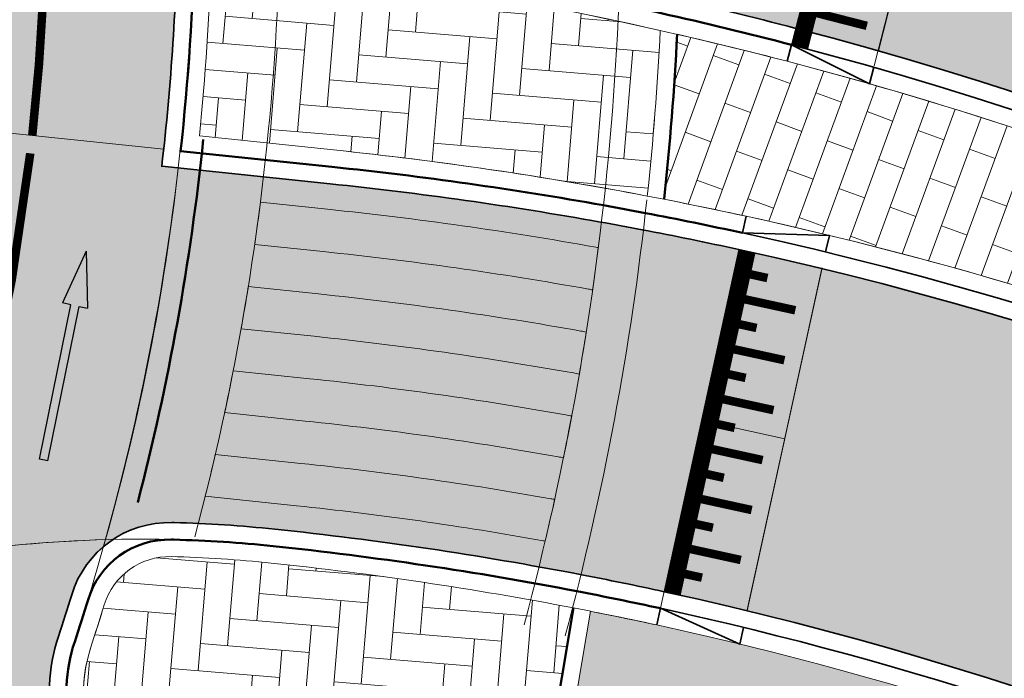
# Model space of a CAD drawing. Header units: metres. Extents: x 196674 to 197628, y 355499 to 356232.
# Tile 174 of 209: x 196725 to 196736, y 356119 to 356127. Entities that reach past the tile are written whole.
import ezdxf

# ---------------------------------------------------------------- set-up
doc = ezdxf.new("R2010")
doc.units = ezdxf.units.M
doc.linetypes.add('VW-5050_STREEP', pattern=[1, 0.5, -0.5])
doc.layers.get('0').update_dxf_attribs({"lineweight": 25})
doc.layers.get('Defpoints').update_dxf_attribs({"color": 231, "lineweight": 18})
for name, color, linetype, lineweight in [('B-WE-VH-HERSTRATEN-A', 252, 'Continuous', 18), ('N-WE-VH-DREMPEL-G', 30, 'Continuous', 9), ('N-WE-VH-KANTOPSLUITING_ACHTERKANTBAND-G', 50, 'Continuous', 18), ('N-WE-VH-MATERIAALGRENS-G', 7, 'Continuous', 13)]:
    doc.layers.add(name, color=color, linetype=linetype, lineweight=lineweight)
for name, color, linetype, lineweight, true_color in [('N-WE-GR-BEPLANTING_BEPLANTINGSPLAN_KRAGTEN-V', 7, 'Continuous', 5, 0xa3c04c), ('N-WE-VH-GESLOTENVERHARDING_ASFALT_FIETSPAD-A-200', 7, 'Continuous', 5, 0xe98094), ('N-WE-VH-GESLOTENVERHARDING_ASFALT_RIJBAAN-V', 7, 'Continuous', 5, 0xd6d6d6), ('N-WE-VH-GOOT-TEGEL_200x200-G', 7, 'Continuous', 35, 0x00a5a5), ('N-WE-VH-KANTOPSLUITING_GELEIDEBAND_50 200-G', 1, 'Continuous', 35, 0xff0000), ('N-WE-VH-KANTOPSLUITING_OPSLUITBAND_200X250-G', 7, 'Continuous', 50, 0x0029a5), ('N-WE-VH-KANTOPSLUITING_TROTTOIRBAND_180X200-G', 6, 'Continuous', 35, 0xff00ff), ('N-WE-VH-KANTOPSLUITING_VERLOOPBAND_GELEIDEBAND_50 200_OPSLUITBAND_200X250-G', 1, 'Continuous', 35, 0xff0000), ('N-WE-VH-KANTOPSLUITING_VERLOOPBAND_TROTTOIRBAND_180 200_OPSLUITBAND_200X250-G', 6, 'Continuous', 35, 0xff00ff), ('N-WE-VH-OPENVERHARDING_STRAATBAKSTEEN_ROOD_ELLEBOOG_LINGE-A', 7, 'Continuous', 5, 0xdaaea0), ('N-WE-VH-OPENVERHARDING_STRAATBAKSTEEN_ROOD_HALFSTEENS-LINGE-A', 7, 'Continuous', 5, 0xdaaea0), ('N-WE-VW-MARKERING_DREMPEL-G', 7, 'Continuous', 13, 0xffffff), ('N-WE-VW-MARKERING_DWARS_OVERSTEEK_BLOKSTREEP-G', 7, 'VW-BLOK50', 50, 0xffffff), ('N-WE-VW-MARKERING_DWARS_OVERSTEEK_KANALISATIESTREEP50-G', 7, 'VW-5050_STREEP', 13, 0xffffff), ('N-WE-VW-MARKERING_DWARS_OVERSTEEK_VOETGANGERS-G', 7, 'Continuous', 0, 0xffffff), ('N-WE-VW-MARKERING_DWARS_OVERSTEEK_VOETGANGERS-V', 7, 'Continuous', 18, 0xffffff), ('N-WE-VW-MARKERING_LANGS_STREEP_DOORGETROKKEN_010-G', 7, 'Continuous', 13, 0xffffff), ('N-WE-VW-MARKERING_PIJL-S', 7, 'Continuous', 25, 0xffffff)]:
    doc.layers.add(name, color=color, linetype=linetype, lineweight=lineweight, true_color=true_color)
doc.layers.add('N-WE-VH-HULPLIJN-G', color=40, linetype='Continuous', lineweight=5, plot=False)
doc.linetypes.add('VW-BLOK50', pattern='A,0,-0.5,[148,NLCS.SHX,S=1,R=0,X=-0.5,Y=0],-0.5', length=1)

# ---------------------------------------------------------------- blocks, each defined once
blk = doc.blocks.new('*U112')
at = {"layer": 'Defpoints'}
blk.add_lwpolyline([(-2.055, 1.598164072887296e-16), (2.055, 0)], dxfattribs=at)
at = {"layer": 'N-WE-VH-DREMPEL-G'}
blk.add_lwpolyline([(-2.055, -1.000000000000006), (2.055, -1.000000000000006)], dxfattribs=at)
at = {"layer": 'N-WE-VW-MARKERING_DREMPEL-G'}
for points, const_width in [([(-2.055, -0.09999999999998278), (2.055, -0.09999999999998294)], 0.2), ([(-1.799999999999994, -0.1999999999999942), (-1.799999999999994, -0.3999999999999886)], 0.1), ([(-1.499999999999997, -0.1999999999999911), (-1.499999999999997, -0.7999999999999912)], 0.1), ([(-1.199999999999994, -0.1999999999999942), (-1.199999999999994, -0.3999999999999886)], 0.1), ([(-0.8999999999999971, -0.1999999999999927), (-0.8999999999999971, -0.7999999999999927)], 0.1), ([(-0.5999999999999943, -0.1999999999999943), (-0.5999999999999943, -0.3999999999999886)], 0.1), ([(-0.2999999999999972, -0.1999999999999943), (-0.2999999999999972, -0.7999999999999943)], 0.1), ([(0, -0.1999999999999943), (0, -0.3999999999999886)], 0.1), ([(0.2999999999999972, -0.1999999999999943), (0.2999999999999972, -0.7999999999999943)], 0.1), ([(0.5999999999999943, -0.1999999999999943), (0.5999999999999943, -0.3999999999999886)], 0.1), ([(0.8999999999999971, -0.1999999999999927), (0.8999999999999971, -0.7999999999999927)], 0.1), ([(1.199999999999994, -0.1999999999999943), (1.199999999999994, -0.3999999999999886)], 0.1), ([(1.499999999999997, -0.1999999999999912), (1.499999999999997, -0.7999999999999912)], 0.1), ([(1.799999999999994, -0.1999999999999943), (1.799999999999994, -0.3999999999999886)], 0.1)]:
    blk.add_lwpolyline(points, dxfattribs=dict(at, const_width=const_width))
blk = doc.blocks.new('*U113')
at = {"layer": 'Defpoints'}
blk.add_lwpolyline([(-1.93435529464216, 1.450416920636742e-16), (1.93435529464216, 0)], dxfattribs=at)
at = {"layer": 'N-WE-VH-DREMPEL-G'}
blk.add_lwpolyline([(-1.93435529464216, -1.000000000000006), (1.93435529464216, -1.000000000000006)], dxfattribs=at)
at = {"layer": 'N-WE-VW-MARKERING_DREMPEL-G'}
for points, const_width in [([(-1.93435529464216, -0.0999999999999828), (1.93435529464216, -0.09999999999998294)], 0.2), ([(-1.499999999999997, -0.1999999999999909), (-1.499999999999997, -0.7999999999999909)], 0.1), ([(-1.199999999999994, -0.1999999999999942), (-1.199999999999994, -0.3999999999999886)], 0.1), ([(-0.8999999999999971, -0.1999999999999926), (-0.8999999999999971, -0.7999999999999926)], 0.1), ([(-0.5999999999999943, -0.1999999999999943), (-0.5999999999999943, -0.3999999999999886)], 0.1), ([(-0.2999999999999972, -0.1999999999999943), (-0.2999999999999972, -0.7999999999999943)], 0.1), ([(0, -0.1999999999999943), (0, -0.3999999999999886)], 0.1), ([(0.2999999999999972, -0.1999999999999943), (0.2999999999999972, -0.7999999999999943)], 0.1), ([(0.5999999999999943, -0.1999999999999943), (0.5999999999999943, -0.3999999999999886)], 0.1), ([(0.8999999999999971, -0.1999999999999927), (0.8999999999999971, -0.7999999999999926)], 0.1), ([(1.199999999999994, -0.1999999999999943), (1.199999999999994, -0.3999999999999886)], 0.1), ([(1.499999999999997, -0.199999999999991), (1.499999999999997, -0.799999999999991)], 0.1)]:
    blk.add_lwpolyline(points, dxfattribs=dict(at, const_width=const_width))
blk = doc.blocks.new('N-SVW-MARKERING_PIJL_RD_2.5')
blk.add_hatch(color=256).paths.add_polyline_path([(1.850000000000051, 0.05000000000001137), (2.220446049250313e-16, 0.05000000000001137), (2.864375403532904e-14, -0.04999999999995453), (1.850000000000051, -0.04999999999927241), (1.85000000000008, -0.1499999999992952), (2.499999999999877, 4.831655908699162e-13), (1.849999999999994, 0.1500000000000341)])
for p, q in [((1.850000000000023, 0.05000000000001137), (1.849999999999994, 0.1500000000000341)), ((2.5, 4.547473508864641e-13), (1.849999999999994, 0.1500000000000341)), ((2.842170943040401e-14, 0.05000000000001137), (1.850000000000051, 0.05000000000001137)), ((2.842170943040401e-14, -0.05000000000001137), (0, 0.05000000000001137)), ((2.5, 5.115907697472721e-13), (1.85000000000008, -0.1499999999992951)), ((5.684341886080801e-14, -0.04999999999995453), (1.85000000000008, -0.0499999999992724)), ((1.850000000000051, -0.0499999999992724), (1.85000000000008, -0.1499999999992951))]:
    blk.add_line(p, q)

msp = doc.modelspace()

# ---------------------------------------------------------------- hatches: boundary and pattern name
at = {"layer": 'B-WE-VH-HERSTRATEN-A'}
h = msp.add_hatch(dxfattribs=at)
h.set_pattern_fill('ANSI32', color=256, scale=0.1, angle=45)
h.set_pattern_definition([(90, (250, 0), (-0.9525000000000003, 0), []), (90, (250.3175001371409, 0.3175001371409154), (-0.9525000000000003, 0), [])])
edge = h.paths.add_edge_path()
edge.add_line((196727.1228437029, 356143.6571406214), (196742.6762907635, 356137.6555011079))
edge.add_arc((196721.5982826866, 356083.0311468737), 58.55000000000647, 46.48807399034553, 68.89979550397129, ccw=False)
edge.add_line((196761.910282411, 356125.4934263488), (196763.099, 356125.307))
edge.add_line((196763.099, 356125.307), (196763.401096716, 356125.5205954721))
edge.add_line((196763.401096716, 356125.5205954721), (196765.6358015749, 356127.1402017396))
edge.add_line((196765.6358015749, 356127.1402017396), (196764.118, 356129.347))
edge.add_line((196764.118, 356129.347), (196762.9015975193, 356129.4511479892))
edge.add_line((196762.9015975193, 356129.4511479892), (196761.7452905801, 356128.3579629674))
edge.add_arc((196721.5982826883, 356083.0311468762), 60.54999999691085, 48.46794637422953, 60.22759152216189)
edge.add_line((196751.6647496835, 356135.5888300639), (196747.0576547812, 356139.286841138))
edge.add_line((196747.0576547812, 356139.286841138), (196744.8931915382, 356140.956512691))
edge.add_line((196744.8931915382, 356140.956512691), (196741.4512558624, 356143.6864264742))
edge.add_line((196741.4512558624, 356143.6864264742), (196738.0978340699, 356146.499580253))
edge.add_line((196738.0978340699, 356146.499580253), (196734.8301810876, 356149.4383315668))
edge.add_line((196734.8301810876, 356149.4383315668), (196729.6931792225, 356143.737186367))
edge.add_line((196729.6931792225, 356143.737186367), (196727.4828438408, 356144.5900928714))
edge.add_line((196727.4828438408, 356144.5900928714), (196727.1228437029, 356143.6571406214))
at = {"layer": 'N-WE-GR-BEPLANTING_BEPLANTINGSPLAN_KRAGTEN-V'}
h = msp.add_hatch(color=256, dxfattribs=at)
h.dxf.hatch_style = 1
edge = h.paths.add_edge_path()
edge.add_line((196740.2462898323, 356131.3580734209), (196733.610683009, 356133.9185682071))
edge.add_line((196733.610683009, 356133.9185682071), (196732.493420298, 356131.0231449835))
edge.add_arc((196723.4820244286, 356085.7105115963), 46.19999999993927, 75.66972190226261, 78.75224695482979, ccw=False)
edge.add_arc((196723.4788879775, 356085.7016810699), 46.20933207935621, 54.63470783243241, 75.6686639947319, ccw=False)
edge.add_line((196750.2242620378, 356123.3844004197), (196751.5764627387, 356125.2743245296))
edge.add_arc((196721.6144483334, 356083.0664032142), 51.76128793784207, 54.63031130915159, 68.90244048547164)
h = msp.add_hatch(color=256, dxfattribs=at)
h.dxf.hatch_style = 1
edge = h.paths.add_edge_path()
edge.add_arc((196723.3965497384, 356078.6762574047), 41.80580576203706, 77.73340540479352, 78.82429525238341)
edge.add_line((196731.4992831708, 356119.689317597), (196731.097049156, 356117.3014964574))
edge.add_arc((196731.2338909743, 356099.7020284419), 17.60000000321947, 64.51306870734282, 90.44548509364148, ccw=False)
edge.add_arc((196720.4762606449, 356077.1349420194), 42.60000000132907, 21.672323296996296, 64.5130687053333, ccw=False)
edge.add_line((196760.0649121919, 356092.8670324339), (196760.1083912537, 356092.7576205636))
edge.add_line((196760.1083912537, 356092.7576205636), (196762.7583700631, 356093.8106924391))
edge.add_line((196762.7583700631, 356093.8106924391), (196762.758367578, 356093.8106986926))
edge.add_arc((196749.1969409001, 356087.8834904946), 14.80013819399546, 23.60839542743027, 29.32391716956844)
edge.add_line((196762.1006620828, 356095.1318054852), (196759.8416625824, 356099.1533578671))
edge.add_arc((196723.3977156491, 356078.6819453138), 41.80000000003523, 29.32393503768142, 77.73331060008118)
at = {"layer": 'N-WE-VH-GESLOTENVERHARDING_ASFALT_FIETSPAD-A-200'}
h = msp.add_hatch(color=256, dxfattribs=at)
h.dxf.hatch_style = 1
edge = h.paths.add_edge_path()
edge.add_arc((196713.1795821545, 356163.0391195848), 8.20000000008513, 197.8410057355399, 241.9964353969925, ccw=False)
edge.add_line((196705.3739171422, 356160.5268310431), (196701.9792438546, 356160.2890101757))
edge.add_line((196701.9792438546, 356160.2890101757), (196701.0167133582, 356160.2276930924))
edge.add_line((196701.0167133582, 356160.2276930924), (196701.0930261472, 356156.9791562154))
edge.add_line((196701.0930261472, 356156.9791562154), (196701.8179517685, 356157.1925367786))
edge.add_arc((196701.9745657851, 356156.47953464), 0.7299999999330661, 4.988941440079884, 102.38852678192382, ccw=False)
edge.add_line((196702.7018001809, 356156.5430179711), (196702.7396812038, 356156.1090712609))
edge.add_arc((196703.5366504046, 356156.1786420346), 0.7999999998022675, 184.9889414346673, 249.3323691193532)
edge.add_arc((196697.1836168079, 356139.3370576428), 17.200000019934, 60.85072834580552, 69.33236911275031, ccw=False)
edge.add_line((196705.5615063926, 356154.3587408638), (196708.4042480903, 356152.7732876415))
edge.add_arc((196693.6942326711, 356126.398006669), 30.20000000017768, 21.025620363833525, 60.85072833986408, ccw=False)
edge.add_arc((196698.3613331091, 356128.1919335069), 25.20000000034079, 11.84163632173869, 21.025620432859, ccw=False)
edge.add_arc((196722.3105754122, 356133.2133569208), 0.7300000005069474, -32.58565125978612, 11.841635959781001, ccw=False)
edge.add_arc((196713.3953453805, 356130.8055263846), 9.740940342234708, 9.163349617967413, 11.93642527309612, ccw=False)
edge.add_line((196723.0119750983, 356132.3567683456), (196726.6776253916, 356131.4257845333))
edge.add_line((196726.6776253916, 356131.4257845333), (196726.6348492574, 356131.7865528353))
edge.add_arc((196727.5694646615, 356132.5392108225), 1.199999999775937, 178.2205960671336, 218.8449470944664, ccw=False)
edge.add_arc((196729.5685002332, 356132.4771078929), 3.199999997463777, 168.2835259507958, 178.2205960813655, ccw=False)
edge.add_arc((196698.0829821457, 356128.2182483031), 28.77397988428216, 9.822380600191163, 25.89733572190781)
edge.add_arc((196728.5748444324, 356144.9342663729), 6.200000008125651, 209.5449264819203, 222.001070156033, ccw=False)
edge.add_arc((196728.5748444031, 356144.9342663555), 6.199999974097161, 207.9870766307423, 209.5449264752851, ccw=False)
edge.add_arc((196693.6942326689, 356126.398006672), 33.30000000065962, 27.98707663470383, 61.99643539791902)
edge = h.paths.add_edge_path()
edge.add_line((196726.6776253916, 356131.4257845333), (196723.0119750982, 356132.3567683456))
edge.add_arc((196697.1965275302, 356128.0951538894), 26.16483691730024, 0.12534763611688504, 9.373848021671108, ccw=False)
edge.add_line((196723.361301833, 356128.1523954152), (196723.5612606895, 356128.1315229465))
edge.add_line((196723.5612606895, 356128.1315229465), (196723.5599776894, 356127.9305702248))
edge.add_line((196723.5599776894, 356127.9305702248), (196726.6552761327, 356127.6064528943))
edge.add_line((196726.6552761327, 356127.6064528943), (196726.6586898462, 356127.8051505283))
edge.add_line((196726.6586898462, 356127.8051505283), (196726.8537243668, 356127.7866476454))
edge.add_arc((196698.0829941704, 356128.2182521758), 28.77396737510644, 359.1405409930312, 366.4002583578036)
edge = h.paths.add_edge_path()
edge.add_line((196726.6552761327, 356127.6064528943), (196723.5599776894, 356127.9305702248))
edge.add_arc((196698.3613332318, 356128.1919335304), 25.19999986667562, 353.7137996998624, 359.40574274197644, ccw=False)
edge.add_line((196723.4098144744, 356125.4326617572), (196726.4931071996, 356125.1108158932))
edge.add_arc((196698.3613330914, 356128.1919335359), 28.30000000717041, 353.7496230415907, 358.8145596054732)
edge = h.paths.add_edge_path()
edge.add_line((196726.6640453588, 356124.8918860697), (196726.4706292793, 356124.9120755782))
edge.add_line((196726.4706292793, 356124.9120755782), (196726.4931071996, 356125.1108158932))
edge.add_line((196726.4931071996, 356125.1108158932), (196723.4098144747, 356125.4326617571))
edge.add_arc((196721.1431302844, 356125.5908074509), 2.272194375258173, 350.9638858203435, 356.00896272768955, ccw=False)
edge.add_arc((196723.5233378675, 356127.5021583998), 2.272301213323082, 261.51829040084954, 266.56336730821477, ccw=False)
edge.add_arc((196698.3613330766, 356128.1919335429), 25.00000002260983, 340.67029547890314, 353.2527941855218, ccw=False)
edge.add_arc((196726.2178682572, 356105.4993566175), 15.03532259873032, 91.5522566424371, 106.48225911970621, ccw=False)
edge.add_arc((196699.5186334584, 356127.9374032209), 27.31572005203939, 344.2638382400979, 353.5986005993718)
h = msp.add_hatch(color=256, dxfattribs=at)
h.dxf.hatch_style = 1
edge = h.paths.add_edge_path()
edge.add_arc((196731.2338909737, 356099.7020284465), 15.1999999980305, 131.7408709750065, 139.133363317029, ccw=False)
edge.add_arc((196697.4411228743, 356128.7620696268), 29.5695673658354, 323.1867188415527, 336.9266482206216)
edge.add_arc((196698.8433177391, 356127.9968778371), 27.98008317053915, 337.2429147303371, 340.1399088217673)
edge.add_arc((196727.3792191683, 356118.7028707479), 2.229987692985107, 161.9663176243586, 185.4426574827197, ccw=False)
edge.add_line((196725.2587803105, 356119.3932215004), (196725.4140313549, 356119.8828110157))
edge.add_arc((196726.5611422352, 356119.5304807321), 1.200000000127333, 130.1943875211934, 162.9258801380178, ccw=False)
edge.add_line((196725.7866827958, 356120.4471118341), (196725.8105812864, 356120.5291617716))
edge.add_arc((196726.2178682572, 356105.4993566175), 15.03532259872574, 91.55225664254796, 106.482259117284)
edge.add_arc((196711.2382663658, 356123.5111628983), 11.30065164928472, 340.2254881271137, 341.4541680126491, ccw=False)
edge.add_line((196721.8725340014, 356119.6879339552), (196721.9462867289, 356119.458522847))
edge.add_line((196721.9462867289, 356119.458522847), (196721.8997151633, 356119.3337695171))
edge.add_arc((196698.3613330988, 356128.1919335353), 25.14999999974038, 320.158372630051, 339.3772508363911, ccw=False)
edge.add_arc((196696.7938970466, 356129.4998025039), 27.19141544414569, 279.57550743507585, 320.15837262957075, ccw=False)
edge.add_arc((196701.9575508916, 356098.8908797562), 3.850000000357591, 99.57550742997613, 139.3748385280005)
edge.add_arc((196696.7938970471, 356129.49980251), 28.19141545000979, 266.8068283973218, 274.56052429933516, ccw=False)
edge.add_arc((196695.2614420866, 356102.0311010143), 0.6799999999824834, 184.1388619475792, 266.80682839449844, ccw=False)
edge.add_line((196694.5832154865, 356101.9820227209), (196694.3109379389, 356101.5533046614))
edge.add_arc((196704.6027978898, 356095.3177957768), 12.03345138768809, 148.789667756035, 160.9998374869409)
edge.add_arc((196693.5759747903, 356098.5954689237), 0.7299999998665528, 84.05548302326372, 118.74067233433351, ccw=False)
edge.add_arc((196696.7938970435, 356129.4998024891), 30.34141542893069, 264.0554830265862, 267.3054934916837)
edge.add_arc((196695.2641030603, 356096.9943652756), 2.199999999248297, 63.50519405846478, 87.30549349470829, ccw=False)
edge.add_arc((196697.1007583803, 356123.9990137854), 25.05030610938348, 268.0435850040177, 291.0453091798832)
edge.add_arc((196696.7938970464, 356129.4998025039), 30.34141544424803, 287.8542538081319, 319.133363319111)
at = {"layer": 'N-WE-VH-GESLOTENVERHARDING_ASFALT_RIJBAAN-V'}
h = msp.add_hatch(color=256, dxfattribs=at)
h.dxf.hatch_style = 1
edge = h.paths.add_edge_path()
edge.add_arc((196723.4820244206, 356085.7105115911), 45.80000000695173, 75.5446218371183, 75.66972189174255)
edge.add_arc((196723.4820244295, 356085.7105115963), 45.79999999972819, 75.66972190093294, 79.00409041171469)
edge.add_arc((196723.4820244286, 356085.7105115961), 45.80000000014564, 79.00409041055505, 84.04082896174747)
edge.add_line((196728.2369685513, 356131.2630143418), (196727.444880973, 356131.3456954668))
edge.add_arc((196727.5694646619, 356132.5392108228), 1.200000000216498, 218.8449470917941, 264.040828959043, ccw=False)
edge.add_line((196726.6348492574, 356131.7865528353), (196726.6776253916, 356131.4257845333))
edge.add_arc((196698.0829928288, 356128.2182520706), 28.77396872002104, -0.8594587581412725, 6.40025826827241, ccw=False)
edge.add_arc((196722.4872707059, 356082.7980481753), 45.19999999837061, 78.01327300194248, 84.4564131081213, ccw=False)
edge.add_arc((196722.4872718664, 356082.7980500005), 45.19999797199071, 77.36706093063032, 78.01327396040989, ccw=False)
edge.add_arc((196722.4872714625, 356082.7980481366), 45.19999987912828, 75.36040672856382, 77.36706094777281, ccw=False)
edge.add_arc((196722.4872595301, 356082.7980026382), 45.20004691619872, 75.23308012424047, 75.36040667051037, ccw=False)
edge.add_arc((196722.4872713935, 356082.7980478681), 45.20000015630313, 74.08696739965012, 75.23308005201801, ccw=False)
edge.add_line((196734.8801157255, 356126.2659374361), (196735.7842135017, 356129.8273580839))
edge.add_arc((196723.4820244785, 356085.7105117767), 45.79999981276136, 74.41862292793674, 75.54462184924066)
edge = h.paths.add_edge_path()
edge.add_arc((196723.898371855, 356081.1426021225), 43.80000000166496, 77.55378924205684, 77.68371374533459)
edge.add_arc((196723.8983718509, 356081.1426021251), 43.8000000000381, 77.68371373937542, 79.19750367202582)
edge.add_arc((196723.8983718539, 356081.1426021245), 43.80000000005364, 79.197503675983, 79.85021726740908)
edge.add_arc((196723.8983718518, 356081.1426021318), 43.79999999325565, 79.85021726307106, 84.04082896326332)
edge.add_line((196728.4456764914, 356124.7059126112), (196726.6640453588, 356124.8918860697))
edge.add_arc((196698.0829941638, 356128.2182521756), 28.77396738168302, 344.500863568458, 353.3615752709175, ccw=False)
edge.add_line((196725.8105812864, 356120.5291617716), (196725.7880117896, 356120.4482330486))
edge.add_arc((196726.5611422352, 356119.5304807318), 1.200000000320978, 88.5729903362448, 130.1113670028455, ccw=False)
edge.add_arc((196726.2124940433, 356105.534822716), 15.19999995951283, 84.0159675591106, 88.5729903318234, ccw=False)
edge.add_arc((196723.3977157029, 356078.6819456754), 42.19999963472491, 79.08433481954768, 84.01597671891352, ccw=False)
edge.add_arc((196723.397715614, 356078.6819451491), 42.20000016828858, 77.73331060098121, 79.08433483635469, ccw=False)
edge.add_arc((196723.3977218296, 356078.6819735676), 42.19997107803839, 77.59689199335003, 77.73331064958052, ccw=False)
edge.add_arc((196723.3977155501, 356078.6819448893), 42.20000043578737, 76.37524589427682, 77.59689202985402, ccw=False)
edge.add_line((196733.3384328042, 356119.6944085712), (196734.2151566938, 356123.7102418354))
edge.add_arc((196723.898371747, 356081.1426016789), 43.80000045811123, 76.3763651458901, 77.55378922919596)
h = msp.add_hatch(color=256, dxfattribs=at)
h.dxf.hatch_style = 1
edge = h.paths.add_edge_path()
edge.add_line((196734.2151566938, 356123.7102418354), (196733.3384328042, 356119.6944085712))
edge.add_arc((196723.397715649, 356078.6819453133), 42.200000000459, 43.718836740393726, 76.37524588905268, ccw=False)
edge.add_arc((196723.3977156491, 356078.6819453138), 42.20000000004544, 29.323935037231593, 43.718836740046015, ccw=False)
edge.add_line((196760.1904084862, 356099.3492565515), (196762.4494079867, 356095.3277041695))
edge.add_arc((196749.197063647, 356087.8835541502), 15.20000000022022, 21.672297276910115, 29.32393503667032, ccw=False)
edge.add_line((196763.3225944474, 356093.4968757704), (196768.8057407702, 356095.6758143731))
edge.add_line((196768.8057407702, 356095.6758143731), (196766.0444789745, 356102.6243362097))
edge.add_arc((196723.4820244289, 356085.7105115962), 45.80000000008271, 21.67229762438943, 40.68763914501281)
edge.add_arc((196723.4820244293, 356085.7105115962), 45.79999999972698, 40.68763914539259, 53.14324338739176)
edge.add_arc((196723.4820244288, 356085.7105115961), 45.80000000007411, 53.14324338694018, 74.4186229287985)
edge.add_line((196735.7842135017, 356129.8273580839), (196734.8748011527, 356126.2674522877))
edge.add_arc((196722.4872714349, 356082.7980480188), 45.20000000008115, 39.043735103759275, 74.09397250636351, ccw=False)
edge.add_arc((196757.0488800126, 356110.8291952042), 0.6999999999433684, -138.15525459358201, 39.04373521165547, ccw=False)
edge.add_arc((196723.8983718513, 356081.1426021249), 43.80000000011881, 41.84474550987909, 76.37636514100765)
at = {"layer": 'N-WE-VH-OPENVERHARDING_STRAATBAKSTEEN_ROOD_ELLEBOOG_LINGE-A', "true_color": 0xb05e45}
h = msp.add_hatch(dxfattribs=at)
h.set_pattern_fill('AVH-ROO_BSS_LINGEFRMT_ELLEBOOG', color=25, scale=4, angle=355.2476686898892, pattern_type=2)
h.set_pattern_definition([(355.2476686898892, (0, 0), (0.3454114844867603, 0.2923882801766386), [1.28, -0.64]), (265.2476686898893, (0.07953480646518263, 0.9566996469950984), (0.3454114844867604, 0.2923882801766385), [1.28, -0.64])])
edge = h.paths.add_edge_path()
edge.add_arc((196722.4872714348, 356082.7980480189), 44.80000000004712, 77.32213350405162, 84.15522635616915)
edge.add_arc((196698.3613330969, 356128.1919335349), 28.70000000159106, 354.1529566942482, 358.3492115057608, ccw=False)
edge.add_line((196726.9120184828, 356125.2681749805), (196728.487204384, 356125.1037510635))
edge.add_arc((196723.8983718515, 356081.1426021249), 44.20000000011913, 79.21793108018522, 84.04082896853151, ccw=False)
edge.add_arc((196698.3613330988, 356128.1919335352), 33.99999999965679, 353.8717531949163, 357.1574074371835)
edge = h.paths.add_edge_path()
edge.add_line((196733.4240925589, 356133.9905682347), (196730.576500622, 356135.0893741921))
edge.add_arc((196729.5685002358, 356132.4771078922), 2.79999999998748, 68.89979550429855, 178.2205960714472)
edge.add_arc((196727.5694646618, 356132.5392108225), 0.7999999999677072, 178.2205960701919, 264.0408289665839)
edge.add_line((196727.4864088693, 356131.7435339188), (196728.2784964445, 356131.6608527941))
edge.add_arc((196723.4820244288, 356085.7105115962), 46.20000000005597, 79.00409041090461, 84.0408289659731, ccw=False)
edge.add_line((196732.2941623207, 356131.0623166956), (196733.4240925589, 356133.9905682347))
edge = h.paths.add_edge_path(flags=17)
edge.add_arc((196723.3977155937, 356078.6819449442), 41.8000003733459, 79.09858582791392, 84.01598180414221)
edge.add_arc((196726.2124940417, 356105.5348226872), 14.79999998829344, 84.01598180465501, 88.57299032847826)
edge.add_arc((196726.561142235, 356119.5304807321), 0.8000000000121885, 88.57299032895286, 162.9258801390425)
edge.add_arc((196692.4389738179, 356130.0665566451), 34.91178149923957, 341.95741422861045, 342.83866066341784, ccw=False)
edge.add_arc((196727.3497479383, 356118.7092226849), 1.799999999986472, 162.3980374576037, 281.5494476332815)
edge.add_arc((196731.2338909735, 356099.7020284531), 17.59999999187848, 91.10732171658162, 101.54944763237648, ccw=False)
edge.add_line((196730.8937673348, 356117.2987416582), (196731.3029182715, 356119.7276243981))
at = {"layer": 'N-WE-VH-OPENVERHARDING_STRAATBAKSTEEN_ROOD_HALFSTEENS-LINGE-A', "true_color": 0xb05e45}
h = msp.add_hatch(dxfattribs=at)
h.set_pattern_fill('AVH-BSS_LINGEFORMAAT_HALFST', color=25, scale=4, angle=339.9243864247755, pattern_type=2)
h.set_pattern_definition([(339.9243864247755, (0, 0.9800000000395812), (1.06643560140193, 0.1213058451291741), [0.32, -0.32]), (69.92438642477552, (0, 0.9800000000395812), (-0.3005569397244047, 0.1098431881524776), [])])
edge = h.paths.add_edge_path()
edge.add_arc((196722.487271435, 356082.798048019), 44.79999999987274, 67.50188099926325, 75.3604067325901)
edge.add_arc((196722.487271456, 356082.7980481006), 44.79999991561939, 75.3604067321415, 77.06245393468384)
edge.add_arc((196698.3613331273, 356128.1919335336), 34.19999997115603, 353.8437125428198, 357.09854241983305, ccw=False)
edge.add_arc((196723.8983719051, 356081.1426023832), 44.19999973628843, 77.68371373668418, 78.95777294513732, ccw=False)
edge.add_arc((196723.8983718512, 356081.1426021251), 44.19999999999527, 69.92438642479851, 77.68371373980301, ccw=False)
edge.add_line((196739.0704622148, 356122.6570294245), (196739.6301303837, 356124.1884138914))
at = {"layer": 'N-WE-VW-MARKERING_DWARS_OVERSTEEK_VOETGANGERS-V'}
h = msp.add_hatch(color=256, dxfattribs=at)
h.dxf.hatch_style = 1
edge = h.paths.add_edge_path()
edge.add_line((196728.4145305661, 356124.4075337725), (196727.6280875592, 356124.4896256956))
edge.add_arc((196698.3613330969, 356128.1919335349), 29.50000000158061, 351.8186830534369, 352.7902557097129, ccw=False)
edge.add_line((196727.5611023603, 356123.993901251), (196728.3626206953, 356123.9102357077))
edge.add_arc((196723.8983718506, 356081.1426021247), 43.00000000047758, 79.85021726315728, 84.04082896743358, ccw=False)
edge.add_arc((196723.8983718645, 356081.1426021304), 42.99999999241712, 79.78301641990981, 79.8502172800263, ccw=False)
edge.add_arc((196698.3613331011, 356128.1919335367), 33.49999999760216, 351.8810171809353, 352.7370082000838)
edge.add_arc((196723.8983718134, 356081.1426021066), 43.50000002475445, 79.81206930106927, 79.85021721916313)
edge.add_arc((196723.8983718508, 356081.1426021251), 43.49999999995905, 79.8502172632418, 84.04082896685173)
edge = h.paths.add_edge_path()
edge.add_line((196728.3107108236, 356123.4129376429), (196727.4856687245, 356123.4990586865))
edge.add_arc((196698.3613331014, 356128.191933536), 29.49999999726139, 349.873336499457, 350.8464706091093, ccw=False)
edge.add_line((196727.4017662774, 356123.005100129), (196728.2588009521, 356122.9156395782))
edge.add_arc((196723.8983718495, 356081.1426021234), 42.00000000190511, 79.85021726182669, 84.04082896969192, ccw=False)
edge.add_arc((196723.8983718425, 356081.1426021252), 42.00000000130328, 79.75342581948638, 79.85021725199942, ccw=False)
edge.add_arc((196698.3613330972, 356128.1919335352), 33.50000000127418, 350.170219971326, 351.0254805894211)
edge.add_arc((196723.8983718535, 356081.1426021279), 42.49999999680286, 79.76336094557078, 79.8502172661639)
edge.add_arc((196723.8983718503, 356081.1426021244), 42.50000000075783, 79.85021726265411, 84.04082896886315)
edge = h.paths.add_edge_path()
edge.add_line((196728.2068910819, 356122.4183415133), (196727.3093672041, 356122.5120284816))
edge.add_arc((196698.361333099, 356128.1919335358), 29.49999999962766, 347.92316295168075, 348.89899643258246, ccw=False)
edge.add_line((196727.2084361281, 356122.0198474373), (196728.1549812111, 356121.9210434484))
edge.add_arc((196723.8983718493, 356081.1426021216), 41.00000000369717, 79.85021726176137, 84.04082897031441, ccw=False)
edge.add_arc((196723.8983718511, 356081.1426021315), 40.99999999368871, 79.76411931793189, 79.85021726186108, ccw=False)
edge.add_arc((196698.3613330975, 356128.1919335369), 33.50000000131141, 348.4597833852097, 349.3150511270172)
edge.add_arc((196723.8983718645, 356081.142602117), 41.50000000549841, 79.75355585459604, 79.85021728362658)
edge.add_arc((196723.8983718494, 356081.1426021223), 41.50000000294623, 79.8502172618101, 84.04082896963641)
edge = h.paths.add_edge_path()
edge.add_line((196728.1030713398, 356121.4237453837), (196727.0989299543, 356121.5285614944))
edge.add_arc((196698.3613330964, 356128.1919335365), 29.50000000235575, 345.9658453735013, 346.9455446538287, ccw=False)
edge.add_line((196726.9807976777, 356121.038175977), (196728.0511614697, 356120.9264473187))
edge.add_arc((196723.8983718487, 356081.1426021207), 40.00000000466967, 79.85021726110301, 84.04082897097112, ccw=False)
edge.add_arc((196723.8983718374, 356081.1426021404), 39.99999998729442, 79.81814966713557, 79.85021724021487, ccw=False)
edge.add_arc((196698.3613330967, 356128.191933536), 33.50000000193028, 346.7481512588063, 347.6042187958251)
edge.add_arc((196723.8983718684, 356081.1426021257), 40.49999999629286, 79.78551015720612, 79.8502172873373)
edge.add_arc((196723.8983718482, 356081.1426021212), 40.50000000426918, 79.85021726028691, 84.04082897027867)

# ---------------------------------------------------------------- linework, layer by layer
at = {"layer": 'N-WE-VH-GOOT-TEGEL_200x200-G', "ltscale": 0.2, "flags": 128}
for points in [[(196729.8003017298, 356135.6687012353, 0.4264052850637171), (196726.3700433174, 356132.5764725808, 0.3930046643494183), (196727.444880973, 356131.3456954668), (196728.2369685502, 356131.2630143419, -0.02198045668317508), (196732.2178667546, 356130.6696603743, -0.01454995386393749), (196734.8180308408, 356130.0854477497, -0.098608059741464), (196750.953620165, 356122.3568132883, -0.05440139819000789), (196758.2110194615, 356115.5691268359, -0.08316099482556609), (196766.0444789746, 356102.6243362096), (196782.2191011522, 356061.9220328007), (196787.3892658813, 356048.9116755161), (196813.7840376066, 355982.4910818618), (196815.0765787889, 355979.2384925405), (196820.2851337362, 355966.1315289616, 0.04938881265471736), (196823.4697300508, 355959.9686851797), (196827.8765721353, 355953.1781298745, -0.04584172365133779), (196830.4140622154, 355948.351642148, -0.003539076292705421), (196830.5726224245, 355947.9607223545), (196831.8929825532, 355944.6381329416), (196841.3562365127, 355920.8245485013), (196845.6845339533, 355909.9327054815, -0.04938916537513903), (196847.305022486, 355904.2878374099), (196848.7610979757, 355896.3248392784, 0.04938916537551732), (196850.6752320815, 355889.6570756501)], [(196725.7170592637, 356117.234662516, -0.2688880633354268), (196725.2587803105, 356119.3932215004, 0.00453733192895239), (196725.4140313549, 356119.8828110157, -0.3361303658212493), (196726.5902590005, 356120.7301274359, -0.0001599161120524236), (196726.5910263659, 356120.7301085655, -0.0003903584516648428), (196726.6147523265, 356120.7294989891, -0.01949587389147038), (196727.7971137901, 356120.6519976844, -0.02145946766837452), (196731.3785676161, 356120.1204057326, -0.005957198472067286), (196732.3636253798, 356119.9184881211, -0.1495155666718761), (196753.8973423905, 356107.8472117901, -0.06289233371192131), (196760.1904084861, 356099.3492565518), (196762.4494079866, 356095.3277041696, -0.03339897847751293), (196763.3225944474, 356093.4968757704), (196806.1984602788, 355985.602904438), (196822.2843167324, 355945.1240266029), (196826.309662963, 355934.9945380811), (196834.2309629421, 355915.0611677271), (196841.5430613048, 355896.6608085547), (196880.9310656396, 355797.5437848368, -0.02492249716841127)]]:
    msp.add_lwpolyline(points, format="xyb", dxfattribs=at)
at = {"layer": 'N-WE-VH-GOOT-TEGEL_200x200-G', "ltscale": 0.1, "flags": 128}
msp.add_lwpolyline([(196733.911029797, 356126.5306187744, -0.1598011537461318), (196757.5925457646, 356111.2701345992, -0.9758505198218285), (196756.527411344, 356110.3622150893, 0.1576642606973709), (196733.2412667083, 356123.9345443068, 0.00660525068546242), (196732.1075479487, 356124.1664260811, 0.002848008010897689), (196731.6168984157, 356124.2571512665, 0.01828703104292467), (196728.4456764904, 356124.7059126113), (196726.4706292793, 356124.9120755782, 0.02562795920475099), (196726.6586898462, 356127.8051505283, -0.02920537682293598), (196731.8746367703, 356127.0124955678, -0.002819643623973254), (196732.3727037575, 356126.9038098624, -0.008755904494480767)], format="xyb", close=True, dxfattribs=at)
at = {"layer": 'N-WE-VH-HULPLIJN-G', "flags": 128}
for points in [[(196725.6221295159, 356119.8793539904, 0.2023103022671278), (196723.2730438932, 356142.1251782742)], [(196726.5854062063, 356120.5301863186, 0.07818549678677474), (196721.9522146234, 356119.9168850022)]]:
    msp.add_lwpolyline(points, format="xyb", dxfattribs=at)
for points in [[(196740.2462898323, 356131.3580734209), (196733.610683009, 356133.9185682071), (196732.493420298, 356131.0231449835, -0.01345086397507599), (196734.9170352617, 356130.4730017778, -0.09203650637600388), (196750.2242620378, 356123.3844004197), (196751.5764627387, 356125.2743245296, 0.0623545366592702)], [(196734.9148923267, 356130.0605908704, 0.0005458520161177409), (196734.8180308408, 356130.0854477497, 0.01454995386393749), (196732.2178667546, 356130.6696603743, 0.02198045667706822), (196728.2369685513, 356131.2630143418), (196727.444880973, 356131.3456954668, -0.1998010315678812), (196726.6348492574, 356131.7865528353), (196726.6776253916, 356131.4257845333, -0.03168709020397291), (196726.8537243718, 356127.7866476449, -0.02812091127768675), (196731.8746367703, 356127.0124955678, -0.002819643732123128), (196732.3727037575, 356126.9038098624, -0.008755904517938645), (196733.911029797, 356126.5306187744, -0.0005555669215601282), (196734.0081870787, 356126.5051241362, -0.005000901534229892), (196734.8801157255, 356126.2659374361), (196735.7842135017, 356129.8273580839, 0.004913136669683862)], [(196734.2151566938, 356123.7102418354), (196733.3384328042, 356119.6944085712, -0.1434627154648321), (196753.8973423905, 356107.8472117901, -0.06289233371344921), (196760.1904084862, 356099.3492565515), (196762.4494079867, 356095.3277041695, -0.03339897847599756), (196763.3225944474, 356093.4968757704), (196768.8057407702, 356095.6758143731), (196766.0444789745, 356102.6243362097, 0.08316099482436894), (196758.2110194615, 356115.5691268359, 0.05440139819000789), (196750.953620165, 356122.3568132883, 0.09309894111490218), (196735.7842135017, 356129.8273580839), (196734.8748011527, 356126.2674522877, -0.1541391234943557), (196757.5925457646, 356111.2701345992, -0.9758505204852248), (196756.527411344, 356110.3622150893), (196756.527411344, 356110.3622150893, 0.1518232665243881)], [(196726.6552761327, 356127.6064528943), (196723.5599776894, 356127.9305702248, -0.02484089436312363), (196723.4098144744, 356125.4326617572), (196726.4931071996, 356125.1108158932, 0.02210355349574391)], [(196732.3194977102, 356126.5057970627, 0.02982382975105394), (196727.0494217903, 356127.3651523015, -0.0183116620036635), (196726.9120184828, 356125.2681749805), (196728.487204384, 356125.1037510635, -0.0210469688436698), (196732.1670378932, 356124.5622884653, 0.01433735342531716)], [(196733.8099345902, 356126.1436048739, 0.007426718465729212), (196732.5174910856, 356126.4607860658, -0.01420282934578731), (196732.3641041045, 356124.5242961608, -0.005559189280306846), (196733.326589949, 356124.3253382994, -0.1576642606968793), (196756.8253934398, 356110.6290608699, 0.9758505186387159), (196757.28187962, 356111.0181692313, 0.1598011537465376)], [(196739.6301303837, 356124.1884138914, 0.03430273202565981), (196733.8099345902, 356126.1436048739, 0.007426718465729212), (196732.5174910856, 356126.4607860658, -0.01420282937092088), (196732.3641041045, 356124.5242961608, -0.005559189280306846), (196733.326589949, 356124.3253382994, -0.0338693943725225), (196739.0704622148, 356122.6570294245)], [(196726.6640453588, 356124.8918860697), (196726.4706292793, 356124.9120755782), (196726.4931071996, 356125.1108158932), (196723.4098144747, 356125.4326617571, -0.0220168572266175), (196723.3871256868, 356125.2339434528, -0.0220168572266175), (196723.1881877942, 356125.2547093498, -0.05495673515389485), (196721.9520699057, 356119.9168421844, -0.06523673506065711), (196725.8105812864, 356120.5291617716, 0.04075312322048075)], [(196733.3382780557, 356123.9132482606, 0.0005669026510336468), (196733.2412667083, 356123.9345443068, 0.006605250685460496), (196732.1075479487, 356124.1664260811, 0.002848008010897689), (196731.6168984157, 356124.2571512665, 0.01828703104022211), (196728.4456764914, 356124.7059126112), (196726.6640453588, 356124.8918860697, -0.03868142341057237), (196725.8105812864, 356120.5291617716), (196725.7880117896, 356120.4482330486, -0.1832564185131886), (196726.5910263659, 356120.7301085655, -0.01988638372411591), (196727.7971137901, 356120.6519976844, -0.02152166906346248), (196731.3888727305, 356120.1184196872, -0.005895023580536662), (196732.3636253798, 356119.9184881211, -0.0005952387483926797), (196732.4617821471, 356119.8970238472, -0.00533048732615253), (196733.3384328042, 356119.6944085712), (196734.2151566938, 356123.7102418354, 0.005137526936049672)], [(196719.7391251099, 356109.6473971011, -0.03226702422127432), (196721.1142966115, 356111.0437130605, 0.06002368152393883), (196724.6452393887, 356117.173482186, 0.01264119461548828), (196725.1592850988, 356118.491357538, -0.1027946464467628), (196725.2587803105, 356119.3932215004), (196725.4140313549, 356119.8828110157, -0.1437970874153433), (196725.7866827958, 356120.4471118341), (196725.8105812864, 356120.5291617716, 0.06523673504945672), (196721.9520699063, 356119.9168421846, -0.005361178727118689), (196721.8725340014, 356119.6879339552), (196721.9462867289, 356119.458522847), (196721.8997151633, 356119.3337695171, -0.08405529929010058), (196717.6719623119, 356112.0791405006, -0.1789504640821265), (196701.3171140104, 356102.6872386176, 0.1754243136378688), (196699.0354569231, 356101.3976439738, -0.03384479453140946), (196695.2235643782, 356101.3521567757, -0.3772102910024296), (196694.5832154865, 356101.9820227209), (196694.3109379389, 356101.5533046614, 0.05332738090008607), (196693.2249571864, 356099.2355366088, -0.152508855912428), (196693.6515775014, 356099.3215434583, 0.01418179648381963), (196695.3675265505, 356099.1919329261, -0.1042233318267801), (196696.2455597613, 356098.963309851, 0.1007023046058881), (196706.0964763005, 356100.6196447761, 0.1373346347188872)], [(196731.3029182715, 356119.7276243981, 0.02145948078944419), (196727.755409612, 356120.254177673, 0.0198863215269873), (196726.5810649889, 356120.3302326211, 0.3363083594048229), (196725.7964016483, 356119.7653675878, -0.003845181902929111), (196725.6340233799, 356119.253547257, 0.5724238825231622), (196727.7101323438, 356116.9456685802, -0.04559392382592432), (196730.8937673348, 356117.2987416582)], [(196732.2786404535, 356119.5276204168, 0.004759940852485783), (196731.4992831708, 356119.689317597), (196731.097049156, 356117.3014964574, -0.1136369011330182), (196738.8072627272, 356115.5892572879, -0.1891361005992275), (196760.0649121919, 356092.8670324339), (196760.1083912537, 356092.7576205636), (196762.7583700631, 356093.8106924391), (196762.758367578, 356093.8106986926, 0.02494383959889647), (196762.1006620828, 356095.1318054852), (196759.8416625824, 356099.1533578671, 0.2144242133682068)]]:
    msp.add_lwpolyline(points, format="xyb", close=True, dxfattribs=at)
for points in [[(196733.8604821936, 356126.3371118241), (196734.8180308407, 356130.0854477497)], [(196735.7842135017, 356129.8273580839), (196734.8748011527, 356126.2674522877)], [(196732.3211329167, 356119.7230542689), (196733.2406035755, 356123.9346890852)], [(196733.3384328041, 356119.6944085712), (196734.2175918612, 356123.7213961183)], [(196732.8021975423, 356121.9265705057), (196733.779185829, 356121.713277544)]]:
    msp.add_lwpolyline(points, dxfattribs=at)
at = {"layer": 'N-WE-VH-HULPLIJN-G'}
for radius, end in [(29.5, 6.483535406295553), (33.5, 4.743109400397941), (34, 353.796207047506)]:
    msp.add_arc((196698.3613330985, 356128.1919335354), radius, 345.0127993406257, end, dxfattribs=at)
at = {"layer": 'N-WE-VH-KANTOPSLUITING_ACHTERKANTBAND-G', "flags": 128}
for points in [[(196751.1935467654, 356122.676868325, 0.0986080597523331), (196734.9170352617, 356130.4730017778)], [(196733.326589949, 356124.3253382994, 0.02774526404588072), (196728.4872043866, 356125.1037510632), (196726.9120184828, 356125.2681749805, 0.0183116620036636), (196727.0494217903, 356127.3651523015)], [(196727.0494217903, 356127.3651523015, -0.03839348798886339), (196733.8099345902, 356126.1436048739, -0.03839348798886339)], [(196732.1670378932, 356124.5622884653, 0.01433735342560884), (196732.3194977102, 356126.5057970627)], [(196733.8099345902, 356126.1436048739, -0.1598011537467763), (196757.2818796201, 356111.0181692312, -0.975850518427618), (196756.8253934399, 356110.6290608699, 0.1576642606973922), (196733.326589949, 356124.3253382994, 0.1576642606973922)], [(196760.3221330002, 356092.8425592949), (196760.1083913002, 356092.7576204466), (196760.0649121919, 356092.8670324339, 0.1891361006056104), (196738.8072627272, 356115.5892572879, 0.1630232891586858), (196727.7101323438, 356116.9456685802, -0.5753939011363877), (196725.6389562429, 356119.2688580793, 0.004537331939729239), (196725.7964016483, 356119.7653675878, -0.3363083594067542), (196726.581064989, 356120.3302326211)], [(196726.581064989, 356120.3302326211, -0.01988638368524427), (196727.7554132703, 356120.2541772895, -0.02145946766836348), (196731.3029197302, 356119.7276241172, -0.005956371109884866), (196732.2786404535, 356119.5276204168, -0.2144242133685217), (196759.8416625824, 356099.153357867), (196762.100662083, 356095.1318054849, -0.03339897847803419), (196762.9508699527, 356093.3491567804)]]:
    msp.add_lwpolyline(points, format="xyb", dxfattribs=at)
msp.add_lwpolyline([(196731.4992831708, 356119.689317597), (196731.097049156, 356117.3014964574)], dxfattribs=at)
at = {"layer": 'N-WE-VH-KANTOPSLUITING_GELEIDEBAND_50 200-G', "ltscale": 0.2, "flags": 128}
for points in [[(196751.0735834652, 356122.5168408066, 0.09860805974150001), (196734.8675330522, 356130.2792247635)], [(196732.3211329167, 356119.7230542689, -0.214424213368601), (196760.0160355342, 356099.2513072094), (196762.2750350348, 356095.2297548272, -0.03339897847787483), (196763.1367322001, 356093.4230162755), (196775.7786497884, 356061.6259228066)]]:
    msp.add_lwpolyline(points, format="xyb", dxfattribs=at)
at = {"layer": 'N-WE-VH-KANTOPSLUITING_OPSLUITBAND_200X250-G', "ltscale": 0.1, "flags": 128}
for points in [[(196733.2839283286, 356124.1299413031, 0.00660525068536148), (196732.145032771, 356124.3628818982, 0.002848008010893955), (196731.6521428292, 356124.4540213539, 0.01828703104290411), (196728.4664404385, 356124.9048318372), (196726.6920289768, 356125.0900516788, 0.02194782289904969), (196726.8548823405, 356127.5855907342, -0.02800651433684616), (196731.8330997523, 356126.8168564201, -0.002819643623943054), (196732.3289629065, 356126.7086516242, -0.008755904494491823), (196733.8604821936, 356126.3371118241)], [(196732.3641041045, 356124.5242961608, 0.01420282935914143), (196732.5174910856, 356126.4607860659, 0.01420282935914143)], [(196760.3959928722, 356092.6566969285), (196759.996388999, 356092.4978987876), (196759.879049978, 356092.7931728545, 0.1891361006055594), (196738.7212016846, 356115.4087205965, 0.1630232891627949), (196727.7501750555, 356116.7497181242, -0.5753939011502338), (196725.4488682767, 356119.3310397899, 0.004537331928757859), (196725.6052165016, 356119.8240893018, -0.3361303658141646), (196726.5854062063, 356120.5301863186)], [(196726.5854062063, 356120.5301863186, -0.0001599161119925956), (196726.5860456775, 356120.5301705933, -0.000390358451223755), (196726.6094594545, 356120.5295690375, -0.01949587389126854), (196727.7762635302, 356120.453087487, -0.02145946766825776), (196731.3407436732, 356119.9240149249, -0.005957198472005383), (196732.3211329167, 356119.7230542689)]]:
    msp.add_lwpolyline(points, format="xyb", dxfattribs=at)
msp.add_lwpolyline([(196731.3029182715, 356119.7276243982), (196730.8937673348, 356117.2987416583)], dxfattribs=at)
at = {"layer": 'N-WE-VH-KANTOPSLUITING_TROTTOIRBAND_180X200-G', "ltscale": 0.2, "flags": 128}
msp.add_lwpolyline([(196733.8604821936, 356126.3371118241, -0.1598011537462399), (196757.4372126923, 356111.1441519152, -0.9758505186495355), (196756.6764023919, 356110.4956379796, 0.1576642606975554), (196733.2839283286, 356124.1299413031, 0.1576642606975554)], format="xyb", dxfattribs=at)
at = {"layer": 'N-WE-VH-KANTOPSLUITING_VERLOOPBAND_GELEIDEBAND_50 200_OPSLUITBAND_200X250-G', "flags": 128}
msp.add_lwpolyline([(196733.2957630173, 356119.4989596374), (196733.2530931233, 356119.3035102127), (196732.3211383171, 356119.7230530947), (196732.2786503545, 356119.5276182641)], dxfattribs=at)
at = {"layer": 'N-WE-VH-KANTOPSLUITING_VERLOOPBAND_TROTTOIRBAND_180 200_OPSLUITBAND_200X250-G', "flags": 128}
for points in [[(196734.8252801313, 356126.0736016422), (196734.7757589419, 356125.8797503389), (196733.8604821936, 356126.3371118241), (196733.8099345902, 356126.1436048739)], [(196734.257826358, 356123.9056902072), (196734.3049147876, 356124.1000678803), (196733.2832621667, 356124.1300867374), (196733.326589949, 356124.3253382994)]]:
    msp.add_lwpolyline(points, dxfattribs=at)
at = {"layer": 'N-WE-VH-MATERIAALGRENS-G', "flags": 128}
msp.add_lwpolyline([(196725.8105812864, 356120.5291617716, 0.04075312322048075), (196726.6640453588, 356124.8918860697)], format="xyb", dxfattribs=at)
at = {"layer": 'N-WE-VW-MARKERING_DWARS_OVERSTEEK_BLOKSTREEP-G'}
msp.add_arc((196698.3613330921, 356128.1919335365), 28.75000000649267, 345.4422556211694, 354.0811612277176, dxfattribs=at)
at = {"layer": 'N-WE-VW-MARKERING_DWARS_OVERSTEEK_KANALISATIESTREEP50-G', "const_width": 0.1, "flags": 128}
msp.add_lwpolyline([(196724.0301514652, 356120.6637024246, 0.0420368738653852), (196724.9277181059, 356125.0630858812, 0.05243394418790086)], format="xyb", dxfattribs=at)
at = {"layer": 'N-WE-VW-MARKERING_DWARS_OVERSTEEK_VOETGANGERS-G', "flags": 128}
for points in [[(196728.4145305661, 356124.4075337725), (196727.6280875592, 356124.4896256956, -0.004239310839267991), (196727.5611023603, 356123.993901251), (196728.3626206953, 356123.9102357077, -0.01828703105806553), (196731.4759207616, 356123.4696709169, -0.0002932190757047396), (196731.5255599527, 356123.4607542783, 0.003734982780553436), (196731.5925394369, 356123.9567327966, 0.0001664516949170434), (196731.5640317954, 356123.9618461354, 0.01828703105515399)], [(196728.3107108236, 356123.4129376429), (196727.4856687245, 356123.4990586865, -0.004246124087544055), (196727.4017662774, 356123.005100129), (196728.2588009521, 356122.9156395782, -0.01828703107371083), (196731.2996986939, 356122.4853204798, -0.0004223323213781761), (196731.3695295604, 356122.4727582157, 0.003731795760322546), (196731.4512198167, 356122.9660941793, 0.0003789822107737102), (196731.3878097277, 356122.9774956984, 0.01828703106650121)], [(196728.2068910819, 356122.4183415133), (196727.3093672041, 356122.5120284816, -0.004257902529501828), (196727.2084361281, 356122.0198474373), (196728.1549812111, 356121.9210434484, -0.01828703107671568), (196731.1234766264, 356121.5009700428, -0.0003756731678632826), (196731.1841146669, 356121.4900673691, 0.003731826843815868), (196731.2804945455, 356121.9807492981, 0.0004217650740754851), (196731.2115876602, 356121.9931452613, 0.01828703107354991)], [(196728.1030713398, 356121.4237453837), (196727.0989299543, 356121.5285614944, -0.004274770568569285), (196726.9807976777, 356121.038175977), (196728.0511614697, 356120.9264473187, -0.01828703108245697), (196730.9472545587, 356120.5166196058, -0.0001399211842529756), (196730.96929049, 356120.512668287, 0.003735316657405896), (196731.0803840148, 356121.0007092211, 0.0002823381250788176), (196731.0353655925, 356121.0087948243, 0.01828703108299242)]]:
    msp.add_lwpolyline(points, format="xyb", close=True, dxfattribs=at)
at = {"layer": 'N-WE-VW-MARKERING_LANGS_STREEP_DOORGETROKKEN_010-G', "const_width": 0.1, "flags": 128}
msp.add_lwpolyline([(196724.9514621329, 356125.2717386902, 0.02339733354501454), (196725.1079892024, 356127.7689828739)], format="xyb", dxfattribs=at)

# ---------------------------------------------------------------- block references
for name, p, rotation in [('*U113', (196734.3392565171, 356128.2112797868), 75.66999999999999), ('*U112', (196732.8021975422, 356121.9265705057), 77.6846016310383)]:
    msp.add_blockref(name, p, dxfattribs=dict(rotation=rotation))
at = {"layer": 'N-WE-VW-MARKERING_PIJL-S', "rotation": 78.46871412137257}
msp.add_blockref('N-SVW-MARKERING_PIJL_RD_2.5', (196725.083370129, 356121.4643265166), dxfattribs=at)

doc.saveas('drawing.dxf')
